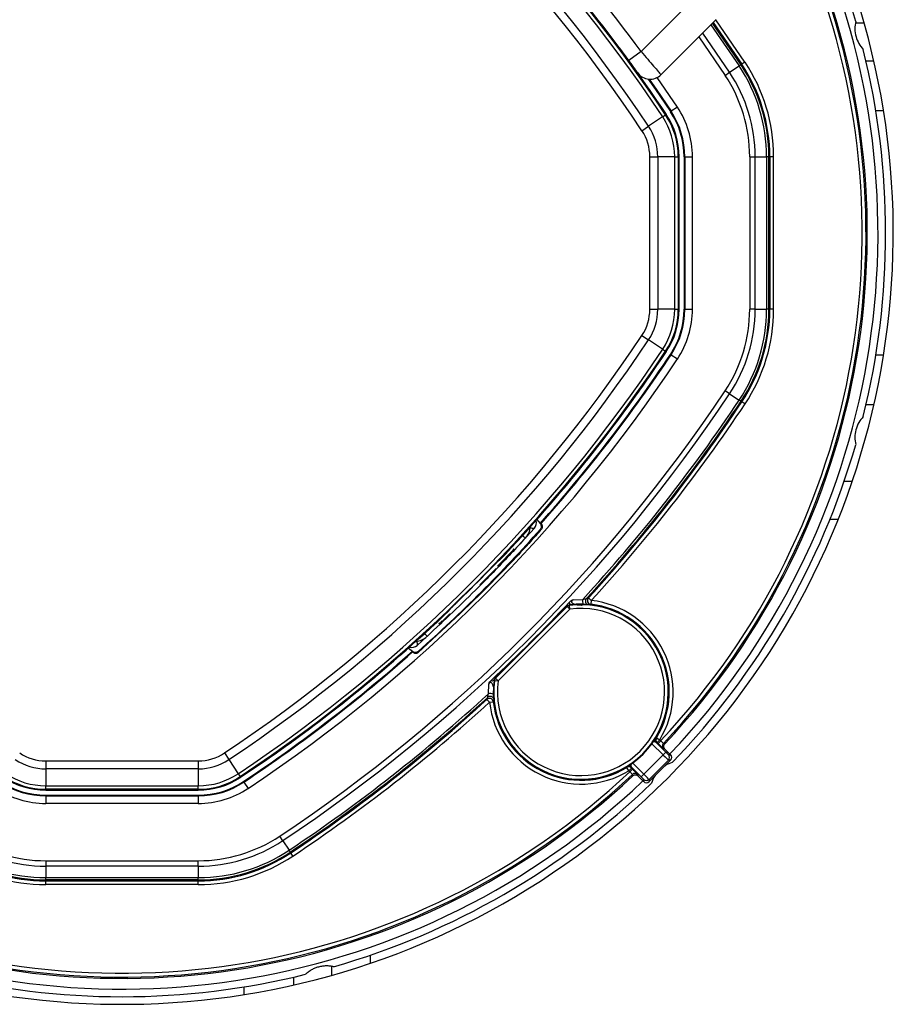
# Model space of a CAD drawing. Header units: millimetres. Extents: x 10 to 13239, y 20 to 10604.
# Tile 70 of 139: x 3934 to 4048, y 7048 to 7177. Entities that reach past the tile are written whole.
import ezdxf

# ---------------------------------------------------------------- set-up
doc = ezdxf.new("R2010")
doc.units = ezdxf.units.MM

msp = doc.modelspace()

# ---------------------------------------------------------------- linework, layer by layer
at = {"color": 7, "linetype": 'Continuous', "lineweight": 25}
for p, q in [((4015.31, 7172.42), (4022.32, 7179.42)), ((4025.15, 7176.6), (4017.92, 7169.37)), ((4024.75, 7176.2), (4028.51, 7170.75)), ((4044.53, 7176.12), (4043.4, 7176.12)), ((4013.7, 7171.23), (4012.52, 7172.83)), ((4015.31, 7172.42), (4013.7, 7171.23)), ((4026.91, 7169.69), (4028.16, 7170.52)), ((4028.4, 7170.68), (4028.16, 7170.52)), ((4028.4, 7170.68), (4028.51, 7170.75)), ((4028.92, 7171.02), (4028.51, 7170.75)), ((4045.81, 7171.14), (4044.78, 7171.14)), ((4026.32, 7169.29), (4026.91, 7169.69)), ((4020.08, 7165.14), (4019.24, 7164.58)), ((4018.14, 7163.85), (4016.29, 7162.62)), ((4018.14, 7163.85), (4018.52, 7164.11)), ((4018.52, 7164.11), (4018.62, 7164.17)), ((4019.17, 7164.54), (4019.24, 7164.58)), ((4015.42, 7162.04), (4016.29, 7162.62)), ((4016.46, 7138.65), (4016.46, 7158.63)), ((4016.46, 7158.63), (4017.5, 7158.63)), ((4017.5, 7158.63), (4017.5, 7138.65)), ((4019.72, 7158.63), (4017.5, 7158.63)), ((4019.72, 7138.65), (4019.72, 7158.63)), ((4019.72, 7158.63), (4020.18, 7158.63)), ((4020.18, 7158.63), (4020.18, 7138.65)), ((4020.18, 7158.63), (4020.29, 7158.63)), ((4020.29, 7138.65), (4020.29, 7158.63)), ((4020.95, 7158.63), (4021.04, 7158.63)), ((4020.95, 7158.63), (4020.95, 7138.65)), ((4021.04, 7158.63), (4022.04, 7158.63)), ((4021.04, 7158.63), (4021.04, 7138.65)), ((4022.04, 7138.65), (4022.04, 7158.63)), ((4029.55, 7158.63), (4029.55, 7138.65)), ((4029.55, 7158.63), (4030.25, 7158.63)), ((4030.25, 7138.65), (4030.25, 7158.63)), ((4030.25, 7158.63), (4031.75, 7158.63)), ((4031.75, 7158.63), (4031.75, 7138.65)), ((4032.05, 7158.63), (4031.75, 7158.63)), ((4032.05, 7138.65), (4032.05, 7158.63)), ((4032.05, 7158.63), (4032.17, 7158.63)), ((4032.17, 7158.63), (4032.17, 7138.65)), ((4032.67, 7158.63), (4032.17, 7158.63)), ((4032.67, 7138.65), (4032.67, 7158.63)), ((4016.46, 7138.65), (4017.5, 7138.65)), ((4019.72, 7138.65), (4017.5, 7138.65)), ((4019.72, 7138.65), (4020.18, 7138.65)), ((4020.18, 7138.65), (4020.29, 7138.65)), ((4020.95, 7138.65), (4021.04, 7138.65)), ((4021.04, 7138.65), (4022.04, 7138.65)), ((4030.25, 7138.65), (4029.55, 7138.65)), ((4030.25, 7138.65), (4031.75, 7138.65)), ((4032.05, 7138.65), (4031.75, 7138.65)), ((4032.05, 7138.65), (4032.17, 7138.65)), ((4032.67, 7138.65), (4032.17, 7138.65)), ((4015.42, 7135.24), (4016.29, 7134.66)), ((4018.14, 7133.43), (4016.29, 7134.66)), ((4018.14, 7133.43), (4018.52, 7133.18)), ((4018.52, 7133.18), (4018.62, 7133.12)), ((4019.17, 7132.75), (4019.24, 7132.7)), ((4019.24, 7132.7), (4020.08, 7132.15)), ((4026.91, 7127.6), (4026.32, 7127.99)), ((4026.91, 7127.6), (4028.16, 7126.77)), ((4028.4, 7126.61), (4028.16, 7126.77)), ((4028.4, 7126.61), (4028.51, 7126.54)), ((4028.92, 7126.26), (4028.51, 7126.54)), ((4045.81, 7126.14), (4044.78, 7126.14)), ((4041.92, 7116.14), (4042.97, 7116.14)), ((4001.68, 7111.13), (4002.09, 7110.6)), ((4001.35, 7110.01), (3999.16, 7107.62)), ((4002.09, 7110.6), (4002.17, 7110.5)), ((4002.09, 7110.6), (4002.21, 7110.6)), ((3998.65, 7107.18), (3996.51, 7105.03)), ((3998.65, 7107.18), (3998.58, 7107.25)), ((3998.69, 7107.22), (3998.62, 7107.29)), ((3998.69, 7107.22), (3998.62, 7107.29)), ((3996.73, 7105.81), (3996.78, 7105.81)), ((4006.41, 7100.62), (4007.67, 7100.67)), ((4008.16, 7100.76), (4008.41, 7100.86)), ((4008.41, 7100.86), (4008.78, 7100.52)), ((4008.78, 7100.52), (4008.73, 7100.03)), ((3990.18, 7099.21), (3990.18, 7099.26)), ((3996.19, 7090.36), (4005.62, 7099.79)), ((3996.25, 7090.33), (4005.65, 7099.73)), ((4006, 7099.38), (3996.61, 7089.98)), ((4006, 7099.38), (4005.65, 7099.73)), ((4005.91, 7099.93), (4005.94, 7099.87)), ((4006, 7099.38), (4005.94, 7099.87)), ((4008.73, 7100.03), (4008.48, 7099.93)), ((3990.26, 7098.78), (3989.25, 7097.78)), ((3988.83, 7097.5), (3988.9, 7097.43)), ((3988.93, 7097.45), (3988.85, 7097.52)), ((3988.96, 7097.49), (3988.89, 7097.56)), ((3988.93, 7097.45), (3988.9, 7097.43)), ((3989.16, 7097.68), (3988.96, 7097.49)), ((3989, 7097.38), (3988.97, 7097.36)), ((3989.23, 7097.61), (3989.03, 7097.42)), ((3989.16, 7097.68), (3989.09, 7097.75)), ((3989.34, 7097.87), (3989.16, 7097.68)), ((3989.25, 7097.78), (3989.18, 7097.85)), ((3987.29, 7095.84), (3985.98, 7094.64)), ((3984.85, 7094.3), (3985.39, 7093.89)), ((3985.39, 7093.89), (3985.39, 7093.78)), ((3985.39, 7093.89), (3985.49, 7093.81)), ((3996.25, 7090.33), (3996.61, 7089.98)), ((3995.32, 7088.31), (3995.37, 7089.58)), ((3996.11, 7090.05), (3996.05, 7090.08)), ((3996.11, 7090.05), (3996.61, 7089.98)), ((3995.13, 7087.57), (3995.22, 7087.83)), ((3995.46, 7087.2), (3995.13, 7087.57)), ((3995.46, 7087.2), (3995.96, 7087.26)), ((4017.33, 7082.54), (4017.76, 7082.29)), ((4017.24, 7081.98), (4018.54, 7080.68)), ((4017.24, 7081.98), (4017.24, 7081.98)), ((4017.41, 7081.93), (4017.24, 7081.98)), ((4017.76, 7082.29), (4017.41, 7081.93)), ((4017.53, 7081.8), (4017.41, 7081.93)), ((4017.89, 7082.16), (4017.53, 7081.8)), ((4017.76, 7082.29), (4017.89, 7082.16)), ((3960.75, 7080.56), (3961.32, 7079.69)), ((4015.66, 7077.8), (4018.19, 7080.33)), ((4018.19, 7080.33), (4018.54, 7080.68)), ((4018.44, 7081.07), (4018.25, 7081.11)), ((4019.18, 7080.33), (4018.44, 7081.07)), ((4018.9, 7080.33), (4019.18, 7080.33)), ((3937.36, 7079.53), (3957.33, 7079.53)), ((3937.36, 7079.53), (3937.36, 7078.49)), ((3957.33, 7079.53), (3957.33, 7078.49)), ((3961.32, 7079.69), (3962.55, 7077.84)), ((4013.7, 7078.23), (4013.44, 7078.65)), ((4015.31, 7077.45), (4014.01, 7078.75)), ((4014.01, 7078.75), (4014.01, 7078.75)), ((4014.01, 7078.75), (4014.05, 7078.58)), ((4018.9, 7079.63), (4016.36, 7077.09)), ((4016.36, 7076.8), (4019.18, 7079.63)), ((4019.18, 7079.63), (4018.9, 7079.63)), ((3957.33, 7078.49), (3937.36, 7078.49)), ((3937.36, 7078.49), (3937.36, 7076.26)), ((3957.33, 7078.49), (3957.33, 7076.26)), ((3962.55, 7077.84), (3962.81, 7077.46)), ((3962.81, 7077.46), (3962.87, 7077.37)), ((4014.05, 7078.58), (4013.7, 7078.23)), ((4013.83, 7078.1), (4013.7, 7078.23)), ((4014.18, 7078.45), (4013.83, 7078.1)), ((4014.05, 7078.58), (4014.18, 7078.45)), ((4014.88, 7077.74), (4014.91, 7077.54)), ((4014.91, 7077.54), (4015.65, 7076.8)), ((4015.31, 7077.45), (4015.66, 7077.8)), ((3937.36, 7076.26), (3957.33, 7076.26)), ((3937.36, 7075.81), (3937.36, 7076.26)), ((3957.33, 7075.81), (3957.33, 7076.26)), ((3963.24, 7076.82), (3963.29, 7076.74)), ((3963.29, 7076.74), (3963.84, 7075.91)), ((4015.65, 7076.8), (4015.65, 7077.09)), ((4016.36, 7077.09), (4016.36, 7076.8)), ((3957.33, 7075.81), (3937.36, 7075.81)), ((3937.36, 7075.81), (3937.36, 7075.69)), ((3937.36, 7075.69), (3957.33, 7075.69)), ((3937.36, 7075.03), (3937.36, 7074.94)), ((3937.36, 7075.03), (3957.33, 7075.03)), ((3937.36, 7074.94), (3937.36, 7073.94)), ((3937.36, 7074.94), (3957.33, 7074.94)), ((3957.33, 7075.81), (3957.33, 7075.69)), ((3957.33, 7075.03), (3957.33, 7074.94)), ((3957.33, 7074.94), (3957.33, 7073.94)), ((3957.33, 7073.94), (3937.36, 7073.94)), ((3968.39, 7069.07), (3968, 7069.66)), ((3968.39, 7069.07), (3969.22, 7067.83)), ((3969.38, 7067.58), (3969.22, 7067.83)), ((3969.38, 7067.58), (3969.45, 7067.48)), ((3969.73, 7067.06), (3969.45, 7067.48)), ((3937.36, 7066.44), (3957.33, 7066.44)), ((3937.36, 7066.44), (3937.36, 7065.73)), ((3957.33, 7065.73), (3937.36, 7065.73)), ((3937.36, 7065.73), (3937.36, 7064.23)), ((3957.33, 7065.73), (3957.33, 7066.44)), ((3957.33, 7065.73), (3957.33, 7064.23)), ((3937.36, 7064.23), (3957.33, 7064.23)), ((3937.36, 7063.94), (3937.36, 7064.23)), ((3957.33, 7063.94), (3937.36, 7063.94)), ((3937.36, 7063.94), (3937.36, 7063.82)), ((3937.36, 7063.82), (3957.33, 7063.82)), ((3937.36, 7063.32), (3937.36, 7063.82)), ((3957.33, 7063.32), (3937.36, 7063.32)), ((3957.33, 7063.94), (3957.33, 7064.23)), ((3957.33, 7063.94), (3957.33, 7063.82)), ((3957.33, 7063.32), (3957.33, 7063.82)), ((3974.82, 7051.45), (3974.82, 7052.6)), ((3969.84, 7050.18), (3969.84, 7051.21))]:
    msp.add_line(p, q, dxfattribs=at)
at = {"color": 8, "linetype": 'Continuous', "lineweight": 25}
for p, q in [((4024.46, 7175.9), (4028.16, 7170.52)), ((4028.4, 7170.68), (4024.67, 7176.11)), ((4028.92, 7171.02), (4025.11, 7176.56)), ((4022.87, 7174.32), (4026.32, 7169.29)), ((4026.91, 7169.69), (4023.38, 7174.83)), ((4020.08, 7165.14), (4017.43, 7169.01)), ((4047.07, 7164.64), (4046.06, 7164.64)), ((4047.07, 7132.64), (4046.06, 7132.64)), ((4041.12, 7111.14), (4040.05, 7111.14)), ((4018.19, 7080.33), (4016.74, 7081.77)), ((4014.22, 7079.24), (4015.66, 7077.8)), ((3979.82, 7054.06), (3979.82, 7053.01)), ((3963.34, 7048.92), (3963.34, 7049.93))]:
    msp.add_line(p, q, dxfattribs=at)
at = {"color": 7, "linetype": 'Continuous', "lineweight": 25, "flags": 128}
for points in [[(4016.26, 7168.8), (4017.21, 7167.43), (4019.17, 7164.54)], [(4016.37, 7168.79), (4017.28, 7167.47), (4019.24, 7164.58)], [(4002.15, 7109.86), (4002.17, 7109.86), (4002.27, 7109.85), (4002.29, 7109.85)], [(4002.3, 7110.49), (4002.24, 7110.49), (4002.17, 7110.5)], [(4005.65, 7099.73), (4005.65, 7099.74), (4005.62, 7099.79)], [(3985.49, 7093.69), (3985.49, 7093.75), (3985.49, 7093.81)], [(3986.13, 7093.83), (3986.13, 7093.81), (3986.13, 7093.72), (3986.13, 7093.7)], [(3996.19, 7090.36), (3996.24, 7090.34), (3996.25, 7090.33)], [(4018.24, 7081.81), (4018.27, 7081.8), (4018.39, 7081.78), (4018.43, 7081.77)], [(4014.22, 7077.55), (4014.21, 7077.58), (4014.19, 7077.7), (4014.18, 7077.75)]]:
    msp.add_lwpolyline(points, dxfattribs=at)
at = {"color": 8, "linetype": 'Continuous', "lineweight": 25, "flags": 128}
for points in [[(4001.35, 7110.01), (4001.28, 7109.97), (4001.2, 7109.95), (4001.08, 7109.96), (4000.95, 7110.01), (4000.81, 7110.07), (4000.8, 7110.08)], [(3985.98, 7094.64), (3986.02, 7094.7), (3986.03, 7094.79), (3986.02, 7094.9), (3985.98, 7095.03), (3985.92, 7095.18), (3985.91, 7095.18)]]:
    msp.add_lwpolyline(points, dxfattribs=at)
at = {"color": 7, "linetype": 'Continuous', "lineweight": 25}
for centre, radius, start, end in [((3852.1, 7053.39), 199.43, 33.6328, 56.3672), ((3852.1, 7053.39), 199.89, 33.6328, 56.3672), ((3852.1, 7053.39), 196.17, 33.6328, 56.3672), ((3852.1, 7053.39), 197.21, 33.6328, 56.3672), ((3852.1, 7053.39), 200, 33.6328, 43.6625), ((3947.34, 7148.64), 101, 245.4268, 24.5732), ((3947.34, 7148.64), 100, 16.0906, 24.3597), ((3852.51, 7052.84), 202, 36.2964, 42.0724), ((3947.34, 7148.64), 99, 316.4444, 24.1415), ((3947.34, 7148.64), 97.6, 316.7498, 23.8276), ((3852.1, 7053.39), 200, 33.6328, 40.8526), ((3947.34, 7148.64), 100, 346.0906, 13.9094), ((4010.29, 7158.63), 21.46, 360, 33.6328), ((4010.29, 7158.63), 21.75, 360, 33.6328), ((4010.29, 7158.63), 21.88, 360, 33.6328), ((4010.29, 7158.63), 22.38, 360, 33.6328), ((4016.5, 7170.78), 2, 215.7221, 315), ((4010.29, 7158.63), 19.25, 360, 33.6328), ((4010.29, 7158.63), 19.96, 360, 33.6328), ((4010.29, 7158.63), 11.75, 360, 33.6328), ((4010.29, 7158.63), 9.43, 0, 33.6328), ((4010.29, 7158.63), 9.89, 0, 33.6328), ((4010.29, 7158.63), 10, 0, 33.6328), ((4010.29, 7158.63), 10.66, 360, 33.6328), ((4010.29, 7158.63), 10.75, 360, 33.6328), ((4010.29, 7158.63), 7.21, 0, 33.6328), ((4010.29, 7158.63), 6.17, 0, 33.6328), ((4010.29, 7138.65), 6.17, 326.3672, 0), ((4010.29, 7138.65), 7.21, 326.3672, 0), ((4010.29, 7138.65), 9.43, 326.3672, 0), ((4010.29, 7138.65), 9.89, 326.3672, 0), ((4010.29, 7138.65), 10, 326.3672, 0), ((4010.29, 7138.65), 10.66, 326.3672, 360), ((4010.29, 7138.65), 10.75, 326.3672, 360), ((4010.29, 7138.65), 11.75, 326.3672, 360), ((4010.29, 7138.65), 19.25, 326.3672, 360), ((4010.29, 7138.65), 19.96, 326.3672, 360), ((4010.29, 7138.65), 21.46, 326.3672, 360), ((4010.29, 7138.65), 21.75, 326.3672, 360), ((4010.29, 7138.65), 21.88, 326.3672, 360), ((4010.29, 7138.65), 22.38, 326.3672, 360), ((3852.1, 7243.89), 196.17, 303.6328, 326.3672), ((3852.1, 7243.89), 197.21, 303.6328, 326.3672), ((3852.1, 7243.89), 199.43, 303.6328, 326.3672), ((3852.1, 7243.89), 199.89, 303.6328, 326.3672), ((3852.1, 7243.89), 200, 316.3375, 326.3672), ((3852.1, 7243.89), 200, 319.1474, 326.3672), ((3852.1, 7243.89), 201.75, 303.6328, 326.3672), ((3852.1, 7243.89), 200.66, 318.3753, 326.3672), ((3852.1, 7243.89), 200.75, 318.396, 326.3672), ((3852.1, 7243.89), 209.25, 303.6328, 326.3672), ((3852.1, 7243.89), 209.96, 303.6328, 326.3672), ((3852.1, 7243.89), 211.46, 317.3673, 326.3672), ((3852.1, 7243.89), 211.75, 317.4749, 326.3672), ((3852.1, 7243.89), 211.88, 317.5416, 326.3672), ((3852.1, 7243.89), 212.38, 317.5416, 326.3672), ((3947.34, 7148.64), 100, 316.0906, 343.9094), ((4000.6, 7110.68), 1, 318.1151, 18.2128), ((3852.45, 7243.54), 200.7, 311.7638, 318.2362), ((3998.32, 7110.39), 2.5, 317.6119, 354.6717), ((3852.1, 7243.89), 199.93, 314.2454, 315.7546), ((4008.78, 7100.52), 0.501, 137.7464, 263.4421), ((4007.45, 7088.54), 12.06, 328.7647, 83.6468), ((3852.1, 7243.89), 210.42, 313.0245, 316.9755), ((4007.45, 7088.54), 11.5, 172.2984, 97.7016), ((4007.45, 7088.54), 11.43, 172.4133, 97.5867), ((4007.45, 7088.54), 10.94, 172.4133, 97.5867), ((4006.01, 7099.38), 0.502, 97.7374, 134.8493), ((4007.45, 7088.54), 11.56, 328.7647, 83.6468), ((3852.1, 7243.89), 200, 303.6328, 313.6625), ((3985.59, 7097.66), 2.5, 275.3283, 312.3881), ((3985.31, 7095.38), 1, 251.7872, 311.8849), ((3852.1, 7243.89), 200.66, 303.6328, 311.6247), ((3852.1, 7243.89), 200.75, 303.6328, 311.604), ((3852.1, 7243.89), 200, 303.6328, 310.8526), ((3996.61, 7089.98), 0.502, 135.1507, 172.2626), ((3852.1, 7243.89), 211.46, 303.6328, 312.6327), ((3852.1, 7243.89), 211.75, 303.6328, 312.5251), ((3995.46, 7087.2), 0.501, 6.5579, 132.2536), ((3852.1, 7243.89), 211.88, 303.6328, 312.4584), ((3852.1, 7243.89), 212.38, 303.6328, 312.4584), ((4007.45, 7088.54), 12.06, 186.3532, 301.2353), ((4007.45, 7088.54), 11.56, 186.3532, 301.2353), ((4017.76, 7082.28), 0.5, 148.776, 224.9552), ((4018.6, 7081.46), 0.5, 136.715, 161.7206), ((3937.36, 7085.69), 6.17, 236.3672, 270), ((3957.33, 7085.69), 6.17, 270, 303.6328), ((4018.55, 7079.98), 0.5, 315.0204, 44.9796), ((4018.83, 7079.98), 0.5, 315.0087, 44.9913), ((3937.36, 7085.69), 7.21, 236.3672, 270), ((3957.33, 7085.69), 7.21, 270, 303.6328), ((4013.7, 7078.23), 0.5, 45.0448, 121.224), ((3947.34, 7148.64), 97.6, 246.1724, 313.2502), ((3937.36, 7085.69), 10, 236.3672, 270), ((3937.36, 7085.69), 9.89, 236.3672, 270), ((3937.36, 7085.69), 9.43, 236.3672, 270), ((3957.33, 7085.69), 9.43, 270, 303.6328), ((3957.33, 7085.69), 9.89, 270, 303.6328), ((3957.33, 7085.69), 10, 270, 303.6328), ((4014.52, 7077.38), 0.5, 45.0351, 133.2874), ((3947.34, 7148.64), 99, 245.8585, 313.5556), ((3937.36, 7085.69), 10.75, 236.3672, 270), ((3937.36, 7085.69), 10.66, 236.3672, 270), ((3957.33, 7085.69), 10.66, 270, 303.6328), ((3957.33, 7085.69), 10.75, 270, 303.6328), ((3947.34, 7148.64), 100, 286.0906, 313.9094), ((4016.01, 7077.44), 0.5, 225.0204, 314.9796), ((4016.01, 7077.16), 0.5, 225.0087, 314.9913), ((3937.36, 7085.69), 11.75, 236.3672, 270), ((3957.33, 7085.69), 11.75, 270, 303.6328), ((3937.36, 7085.69), 19.25, 236.3672, 270), ((3957.33, 7085.69), 19.25, 270, 303.6328), ((3937.36, 7085.69), 19.96, 236.3672, 270), ((3957.33, 7085.69), 19.96, 270, 303.6328), ((3937.36, 7085.69), 22.38, 236.3672, 270), ((3937.36, 7085.69), 21.88, 236.3672, 270), ((3937.36, 7085.69), 21.75, 236.3672, 270), ((3937.36, 7085.69), 21.46, 236.3672, 270), ((3957.33, 7085.69), 21.46, 270, 303.6328), ((3957.33, 7085.69), 21.75, 270, 303.6328), ((3957.33, 7085.69), 21.88, 270, 303.6328), ((3957.33, 7085.69), 22.38, 270, 303.6328), ((3947.34, 7148.64), 100, 256.0906, 283.9094)]:
    msp.add_arc(centre, radius, start, end, dxfattribs=at)
at = {"color": 8, "linetype": 'Continuous', "lineweight": 25}
for centre, radius, start, end in [((3947.34, 7148.64), 96.93, 316.6961, 23.6756), ((3947.34, 7148.64), 97.43, 316.6888, 23.7903), ((3947.34, 7148.64), 97.6, 316.7498, 23.8276), ((4008.35, 7100.42), 0.717, 160.1327, 212.8395), ((4008.53, 7100.42), 0.501, 137.7048, 235.8459), ((3995.56, 7087.46), 0.501, 34.1541, 132.2952), ((3995.56, 7087.64), 0.717, 57.1605, 109.8673), ((4017.59, 7082.33), 0.5, 186.1759, 224.9402), ((4017.59, 7082.33), 0.5, 186.0686, 224.9635), ((4018.6, 7081.46), 0.5, 161.7157, 224.9674), ((4013.65, 7078.39), 0.5, 45.0604, 83.8235), ((4013.65, 7078.39), 0.5, 45.0372, 83.9308), ((3947.34, 7148.64), 97.43, 246.2097, 313.3112), ((3947.34, 7148.64), 96.93, 246.3244, 313.3039)]:
    msp.add_arc(centre, radius, start, end, dxfattribs=at)
at = {"color": 7, "linetype": 'Continuous', "lineweight": 25}
for centre, major_axis, ratio, start_param, end_param in [((4018.19, 7080.33), (0.707, -0.707), 0.008728, 4.712389, 6.265732), ((4018.55, 7080.69), (0.354, -0.354), 0.017455, 4.712389, 6.265732), ((4015.3, 7077.44), (0.354, -0.354), 0.017455, 0.017453, 1.570796), ((4015.65, 7077.79), (0.707, -0.707), 0.008728, 0.017453, 1.570796)]:
    msp.add_ellipse(centre, major_axis=major_axis, ratio=ratio, start_param=start_param, end_param=end_param, dxfattribs=at)
for points, knots in [([(4043.43, 7176.36), (4043.37, 7176.04), (4043.26, 7175.4), (4043.42, 7174.37), (4043.81, 7173.41), (4044.2, 7172.93), (4044.41, 7172.68)], [0, 0, 0, 0, 0.25434, 0.510225, 0.74435, 1, 1, 1, 1]), ([(4015.31, 7172.42), (4015.61, 7172.07), (4016.2, 7171.38), (4016.99, 7170.46), (4017.58, 7169.77), (4017.88, 7169.41), (4017.91, 7169.38), (4017.92, 7169.37)], [0, 0, 0, 0, 0.217102, 0.434577, 0.651626, 0.866747, 1, 1, 1, 1]), ([(4014.88, 7169.61), (4014.88, 7169.62), (4014.86, 7169.64), (4014.73, 7169.83), (4014.46, 7170.19), (4014.11, 7170.68), (4013.84, 7171.05), (4013.7, 7171.23)], [0, 0, 0, 0, 0.1333054, 0.3485058, 0.5656023, 0.7830431, 1, 1, 1, 1]), ([(4044.41, 7124.6), (4044.21, 7124.36), (4043.79, 7123.86), (4043.41, 7122.89), (4043.27, 7121.86), (4043.37, 7121.25), (4043.43, 7120.93)], [0, 0, 0, 0, 0.25434, 0.510225, 0.74435, 1, 1, 1, 1]), ([(4002.29, 7109.85), (4001.95, 7109.48), (3999.83, 7107.11), (3994.61, 7101.55), (3989.39, 7096.72), (3986.13, 7093.7)], [0, 0, 0, 0, 0.066524, 0.416666, 1, 1, 1, 1]), ([(4002.15, 7109.86), (4002.19, 7109.91), (4002.26, 7110.01), (4002.29, 7110.18), (4002.26, 7110.35), (4002.2, 7110.45), (4002.17, 7110.5)], [0, 0, 0, 0, 0.2704863, 0.5136388, 0.7568201, 1, 1, 1, 1]), ([(4002.3, 7110.49), (4002.3, 7110.5), (4002.26, 7110.54), (4002.22, 7110.59), (4002.21, 7110.59), (4002.21, 7110.6)], [0, 0, 0, 0, 0.049227, 0.708398, 1, 1, 1, 1]), ([(4002.29, 7109.85), (4002.32, 7109.89), (4002.37, 7109.97), (4002.41, 7110.12), (4002.41, 7110.25), (4002.37, 7110.39), (4002.33, 7110.46), (4002.3, 7110.49)], [0, 0, 0, 0, 0.1774963, 0.355014, 0.5322307, 0.7173363, 1, 1, 1, 1]), ([(4000.17, 7108.71), (3999.55, 7108.04), (3997.55, 7105.86), (3993.33, 7101.49), (3989.56, 7097.95), (3987.28, 7095.82)], [0, 0, 0, 0, 0.149319, 0.486813, 1, 1, 1, 1]), ([(3995.32, 7104.39), (3995.48, 7104.55), (3995.79, 7104.87), (3996.21, 7105.3), (3996.53, 7105.62), (3996.7, 7105.79), (3996.72, 7105.8), (3996.73, 7105.81)], [0, 0, 0, 0, 0.217103, 0.434207, 0.651285, 0.868325, 1, 1, 1, 1]), ([(3996.33, 7104.71), (3996.33, 7104.71), (3996.33, 7104.72), (3996.17, 7104.56), (3995.76, 7104.14), (3994.97, 7103.36), (3994.44, 7102.83), (3994.18, 7102.56)], [0, 0, 0, 0, 0.013463, 0.154873, 0.436523, 0.717444, 1, 1, 1, 1]), ([(3995.53, 7103.8), (3995.53, 7103.8), (3995.53, 7103.8), (3995.54, 7103.8), (3995.54, 7103.8)], [0, 0, 0, 0, 0.472197, 1, 1, 1, 1]), ([(3995.54, 7103.8), (3995.55, 7103.81), (3995.56, 7103.82), (3995.58, 7103.85), (3995.63, 7103.89), (3995.71, 7103.97), (3995.8, 7104.07), (3995.88, 7104.15), (3995.92, 7104.19), (3995.93, 7104.21), (3995.93, 7104.21), (3995.93, 7104.21)], [0, 0, 0, 0, 0.052566, 0.104866, 0.190351, 0.329186, 0.547992, 0.773849, 0.877709, 0.965187, 1, 1, 1, 1]), ([(3990.18, 7099.26), (3990.19, 7099.28), (3990.23, 7099.32), (3990.48, 7099.57), (3990.84, 7099.93), (3991.24, 7100.32), (3991.5, 7100.57), (3991.59, 7100.67)], [0, 0, 0, 0, 0.217051, 0.434103, 0.651134, 0.868186, 1, 1, 1, 1]), ([(4005.93, 7100.32), (4005.99, 7100.38), (4006.13, 7100.51), (4006.31, 7100.58), (4006.4, 7100.62), (4006.41, 7100.62)], [0, 0, 0, 0, 0.428201, 0.988762, 1, 1, 1, 1]), ([(4006.41, 7100.62), (4006.38, 7100.61), (4006.32, 7100.56), (4006.24, 7100.49), (4006.21, 7100.4), (4006.2, 7100.35), (4006.2, 7100.3), (4006.24, 7100.23), (4006.34, 7100.14), (4006.53, 7100.06), (4006.93, 7099.96), (4007.3, 7099.93), (4007.58, 7099.93), (4007.62, 7099.93)], [0, 0, 0, 0, 0.043145, 0.125948, 0.1608, 0.177446, 0.206922, 0.233053, 0.297414, 0.416614, 0.549649, 0.941055, 1, 1, 1, 1]), ([(4007.67, 7100.67), (4007.78, 7100.69), (4007.95, 7100.72), (4008.08, 7100.74), (4008.14, 7100.76), (4008.15, 7100.76), (4008.16, 7100.76)], [0, 0, 0, 0, 0.4428567, 0.750118, 0.8590557, 1, 1, 1, 1]), ([(4005.62, 7099.79), (4005.67, 7099.83), (4005.75, 7099.9), (4005.86, 7099.92), (4005.91, 7099.93)], [0, 0, 0, 0, 0.53138, 1, 1, 1, 1]), ([(3985.49, 7093.69), (3985.49, 7093.69), (3985.44, 7093.73), (3985.4, 7093.77), (3985.39, 7093.77), (3985.39, 7093.78)], [0, 0, 0, 0, 0.049227, 0.708398, 1, 1, 1, 1]), ([(3986.13, 7093.83), (3986.08, 7093.8), (3985.98, 7093.73), (3985.8, 7093.7), (3985.63, 7093.72), (3985.54, 7093.78), (3985.49, 7093.81)], [0, 0, 0, 0, 0.2704863, 0.5136388, 0.7568201, 1, 1, 1, 1]), ([(3986.13, 7093.7), (3986.09, 7093.67), (3986.01, 7093.61), (3985.87, 7093.57), (3985.73, 7093.57), (3985.59, 7093.62), (3985.53, 7093.66), (3985.49, 7093.69)], [0, 0, 0, 0, 0.1774963, 0.355014, 0.5322307, 0.7173363, 1, 1, 1, 1]), ([(3996.05, 7090.08), (3996.06, 7090.13), (3996.09, 7090.24), (3996.16, 7090.32), (3996.19, 7090.36)], [0, 0, 0, 0, 0.518032, 1, 1, 1, 1]), ([(3995.37, 7089.58), (3995.37, 7089.58), (3995.41, 7089.69), (3995.48, 7089.86), (3995.62, 7090), (3995.67, 7090.06)], [0, 0, 0, 0, 0.0112369, 0.614116, 1, 1, 1, 1]), ([(3995.22, 7087.83), (3995.23, 7087.85), (3995.24, 7087.87), (3995.26, 7087.97), (3995.28, 7088.09), (3995.31, 7088.25), (3995.32, 7088.31)], [0, 0, 0, 0, 0.313731, 0.347638, 0.713922, 1, 1, 1, 1]), ([(4017.99, 7081.35), (4017.99, 7081.35), (4017.93, 7081.41), (4017.77, 7081.57), (4017.61, 7081.73), (4017.53, 7081.8)], [0, 0, 0, 0, 0.0525945, 0.5263014, 1, 1, 1, 1]), ([(4017.89, 7082.16), (4017.92, 7082.12), (4018, 7082.04), (4018.11, 7081.93), (4018.19, 7081.85), (4018.23, 7081.81), (4018.24, 7081.81), (4018.24, 7081.81)], [0, 0, 0, 0, 0.2185034, 0.436884, 0.6550904, 0.8732065, 1, 1, 1, 1]), ([(4018.44, 7081.07), (4018.41, 7081.12), (4018.33, 7081.2), (4018.29, 7081.37), (4018.3, 7081.54), (4018.35, 7081.68), (4018.41, 7081.75), (4018.43, 7081.77)], [0, 0, 0, 0, 0.219062, 0.438085, 0.657012, 0.875883, 1, 1, 1, 1]), ([(4019.39, 7079.29), (4019.08, 7079.19), (4018.71, 7079.08), (4018.38, 7078.82), (4018.33, 7078.77)], [0, 0, 0, 0, 0.834434, 1, 1, 1, 1]), ([(4014.18, 7077.75), (4014.18, 7077.75), (4014.17, 7077.76), (4014.11, 7077.83), (4014.02, 7077.92), (4013.92, 7078.02), (4013.85, 7078.08), (4013.83, 7078.1)], [0, 0, 0, 0, 0.218163, 0.436285, 0.654418, 0.872697, 1, 1, 1, 1]), ([(4014.18, 7078.45), (4014.23, 7078.41), (4014.35, 7078.28), (4014.55, 7078.09), (4014.73, 7077.9), (4014.85, 7077.77), (4014.87, 7077.75), (4014.88, 7077.74)], [0, 0, 0, 0, 0.127204, 0.345418, 0.563593, 0.781797, 1, 1, 1, 1]), ([(4014.22, 7077.55), (4014.26, 7077.59), (4014.35, 7077.66), (4014.52, 7077.7), (4014.69, 7077.68), (4014.82, 7077.62), (4014.89, 7077.57), (4014.91, 7077.54)], [0, 0, 0, 0, 0.218911, 0.437804, 0.656674, 0.875599, 1, 1, 1, 1]), ([(4017.2, 7077.64), (4017.16, 7077.59), (4016.91, 7077.27), (4016.79, 7076.91), (4016.7, 7076.6)], [0, 0, 0, 0, 0.147367, 1, 1, 1, 1]), ([(3975.06, 7052.56), (3974.91, 7052.59), (3974.59, 7052.65), (3974.09, 7052.68), (3973.57, 7052.64), (3973.07, 7052.54), (3972.6, 7052.37), (3972.16, 7052.16), (3971.74, 7051.89), (3971.5, 7051.68), (3971.38, 7051.57)], [0, 0, 0, 0, 0.125658, 0.254213, 0.380096, 0.510315, 0.625689, 0.744467, 0.870637, 1, 1, 1, 1])]:
    msp.add_open_spline(points, degree=3, knots=knots, dxfattribs=at)
at = {"color": 8, "linetype": 'Continuous', "lineweight": 25}
for points, knots in [([(4000.17, 7108.71), (4000.13, 7108.72), (4000.08, 7108.74), (3999.74, 7109.05), (3999.68, 7109.11)], [0, 0, 0, 0, 0.813362, 1, 1, 1, 1]), ([(4006.02, 7100.06), (4006, 7100.09), (4005.95, 7100.16), (4005.93, 7100.26), (4005.93, 7100.32)], [0, 0, 0, 0, 0.37709, 1, 1, 1, 1]), ([(3986.9, 7096.28), (3986.95, 7096.23), (3987.25, 7095.9), (3987.27, 7095.85), (3987.28, 7095.82)], [0, 0, 0, 0, 0.1632, 1, 1, 1, 1]), ([(3995.98, 7089.23), (3995.96, 7089.31), (3995.92, 7089.46), (3995.85, 7089.64), (3995.75, 7089.75), (3995.68, 7089.78), (3995.62, 7089.79), (3995.57, 7089.78), (3995.49, 7089.74), (3995.43, 7089.67), (3995.38, 7089.6), (3995.37, 7089.58)], [0, 0, 0, 0, 0.23157, 0.451429, 0.570141, 0.625323, 0.672723, 0.729576, 0.767695, 0.920422, 1, 1, 1, 1]), ([(3995.67, 7090.06), (3995.73, 7090.05), (3995.82, 7090.04), (3995.9, 7089.98), (3995.93, 7089.96)], [0, 0, 0, 0, 0.6095554, 1, 1, 1, 1]), ([(4017.24, 7081.98), (4017.23, 7081.98), (4017.22, 7081.98), (4017.18, 7081.99), (4017.08, 7082.02), (4016.93, 7082.05), (4016.82, 7082.08), (4016.77, 7082.09)], [0, 0, 0, 0, 0.148394, 0.221039, 0.466141, 0.763946, 1, 1, 1, 1]), ([(4018.25, 7081.11), (4018.25, 7081.11), (4018.23, 7081.12), (4018.15, 7081.19), (4018.05, 7081.3), (4017.99, 7081.35)], [0, 0, 0, 0, 0.23525, 0.640036, 1, 1, 1, 1]), ([(4013.9, 7079.21), (4013.91, 7079.16), (4013.94, 7079.05), (4013.97, 7078.91), (4013.99, 7078.81), (4014, 7078.76), (4014, 7078.75), (4014.01, 7078.75)], [0, 0, 0, 0, 0.228755, 0.529405, 0.776849, 0.850189, 1, 1, 1, 1])]:
    msp.add_open_spline(points, degree=3, knots=knots, dxfattribs=at)

doc.saveas('drawing.dxf')
